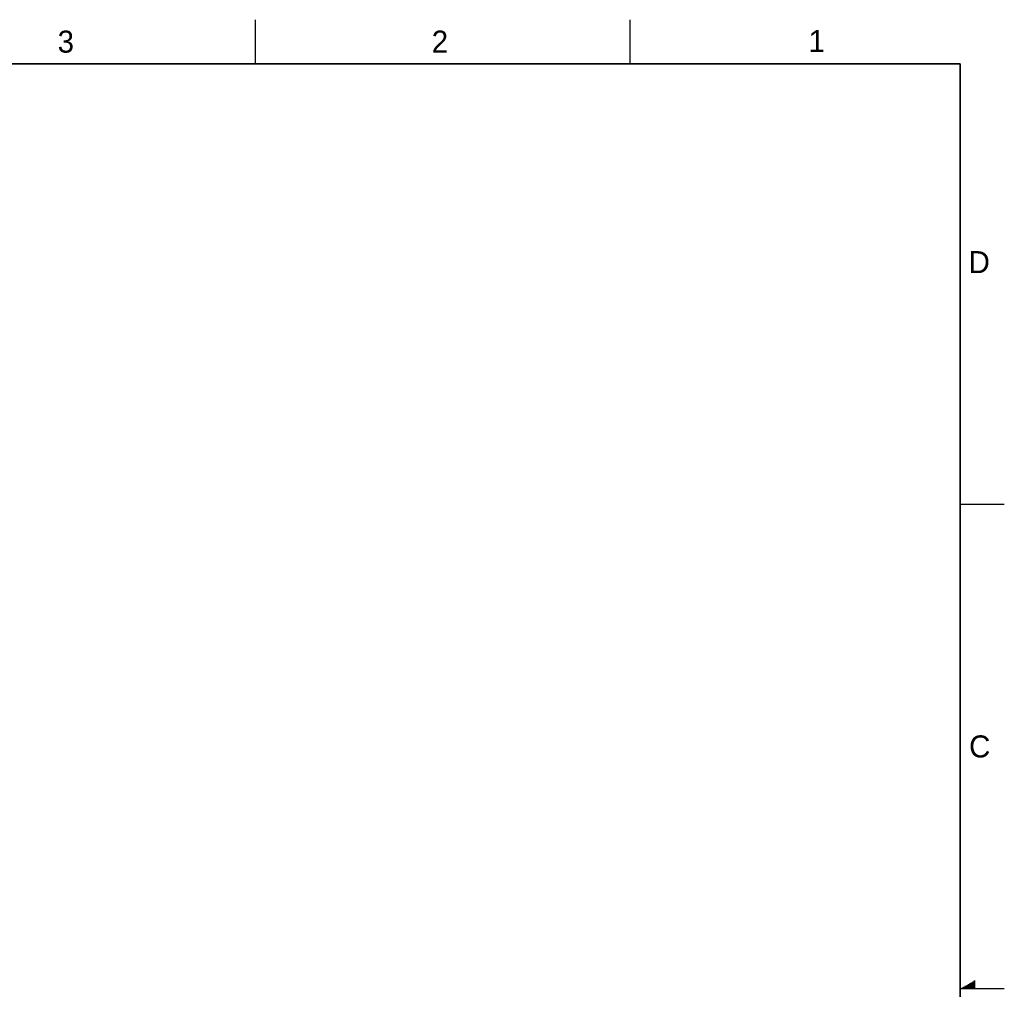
# Model space of a CAD drawing. Header units: inches. Extents: x 0 to 34, y 0 to 22.
# Tile 28 of 28: x 22.8 to 34, y 11 to 22. Entities that reach past the tile are written whole.
import ezdxf

# ---------------------------------------------------------------- set-up
doc = ezdxf.new("R2010")
doc.units = ezdxf.units.IN
doc.header["$LTSCALE"] = 1.87
doc.header["$MEASUREMENT"] = 0
doc.layers.get('0').update_dxf_attribs({"linetype": 'CONTINUOUS'})
doc.styles.get("Standard").update_dxf_attribs({"font": 'txt', "width": 0.8})

msp = doc.modelspace()

# ---------------------------------------------------------------- linework, layer by layer
at = {"color": 2, "linetype": 'CONTINUOUS'}
for p, q in [((25.5, 22), (25.5, 21.5)), ((29.75, 22), (29.75, 21.5)), ((33.5, 16.5), (34, 16.5)), ((33.6213, 11.07), (33.6697, 11.07)), ((33.6386, 11.08), (33.6697, 11.08)), ((33.6559, 11.09), (33.6697, 11.09)), ((34, 11), (33.5, 11)), ((33.5173, 11.01), (33.6697, 11.01)), ((33.5347, 11.02), (33.6697, 11.02)), ((33.552, 11.03), (33.6697, 11.03)), ((33.5693, 11.04), (33.6697, 11.04)), ((33.5866, 11.05), (33.6697, 11.05)), ((33.6039, 11.06), (33.6697, 11.06))]:
    msp.add_line(p, q, dxfattribs=at)
at = {"color": 7, "linetype": 'CONTINUOUS', "const_width": 0.02}
for points in [[(33.5, 21.5), (0.5, 21.5)], [(33.5, 0.5), (33.5, 21.5)]]:
    msp.add_lwpolyline(points, dxfattribs=at)

# ---------------------------------------------------------------- texts
at = {"color": 2, "linetype": 'CONTINUOUS'}
for s, p in [('3', (23.257, 21.6259)), ('2', (27.5025, 21.6262)), ('1', (31.7781, 21.6326)), ('D', (33.5947, 19.1236)), ('C', (33.6004, 13.6267))]:
    msp.add_text(s, height=0.25, dxfattribs=at).set_placement(p)

doc.saveas('drawing.dxf')
